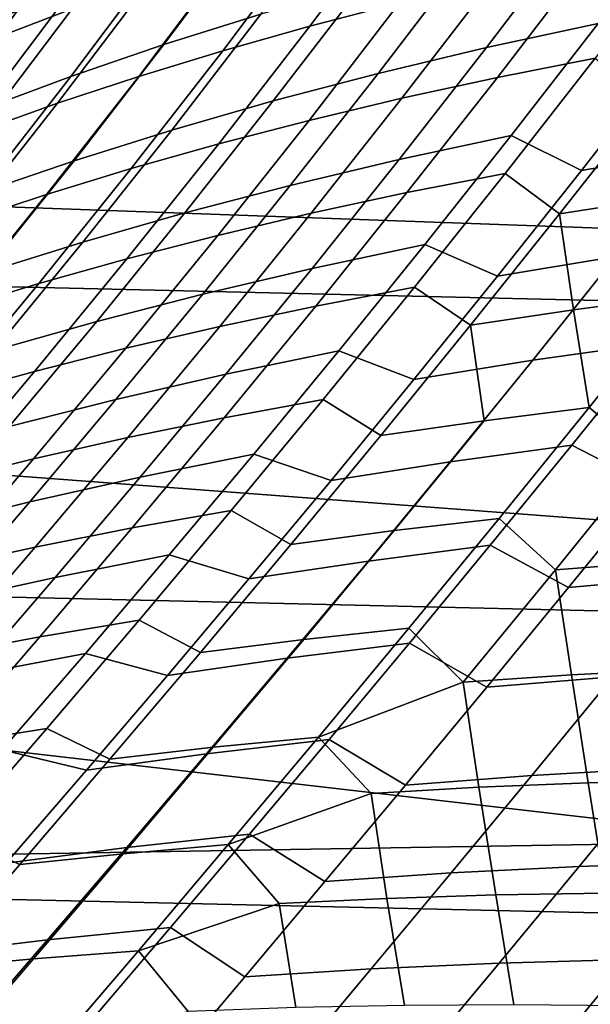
# Model space of a CAD drawing. Header units: metres. Extents: x -28 to 70, y -212 to 28.
# Tile 135 of 239: x 19.51 to 21.55, y -15.84 to -12.32. Entities that reach past the tile are written whole.
import ezdxf

# ---------------------------------------------------------------- set-up
doc = ezdxf.new("R2010")
doc.units = ezdxf.units.M
doc.layers.add('solid_10_261_102_XXX', color=7, linetype='CONTINUOUS')

msp = doc.modelspace()

# ---------------------------------------------------------------- linework, layer by layer
at = {"layer": 'solid_10_261_102_XXX'}
for points in [[(24.02458, -13.381686, -5), (-24.617012, -12.257764, -5), (-25.156792, -11.107911, -5), (24.617012, -12.257764, -5)], [(19.726057, -11.881123, 134.221985), (19.400515, -12.330993, 133.913284), (19.701235, -12.210353, 133.57074), (20.024233, -11.76291, 133.876038)], [(19.433123, -12.384389, 94.249107), (19.762352, -11.932317, 93.935104), (20.025303, -11.833536, 94.238861), (19.698521, -12.283116, 94.549667)], [(20.549177, -12.344953, 95.950638), (20.871759, -11.914517, 95.636581), (21.191286, -11.832476, 95.875679), (20.870401, -12.261756, 96.187363)], [(19.443605, -12.002776, 134.580719), (19.115255, -12.455203, 134.268372), (19.400515, -12.330993, 133.913284), (19.726057, -11.881123, 134.221985)], [(20.347759, -11.981739, 132.92865), (20.027031, -12.410908, 132.617523), (20.374123, -12.302341, 132.323425), (20.692774, -11.874577, 132.631561)], [(19.179392, -12.488696, 93.938774), (19.51128, -12.034018, 93.621361), (19.762352, -11.932317, 93.935104), (19.433123, -12.384389, 94.249107)], [(20.237888, -12.43251, 95.700386), (20.56233, -12.000737, 95.383736), (20.871759, -11.914517, 95.636581), (20.549177, -12.344953, 95.950638)], [(21.494366, -12.008926, 131.547699), (21.180927, -12.421488, 131.236465), (21.580194, -12.335044, 131.018845), (21.89217, -11.922479, 131.327972)], [(20.017094, -12.093774, 133.242096), (19.694061, -12.524553, 132.927734), (20.027031, -12.410908, 132.617523), (20.347759, -11.981739, 132.92865)], [(19.936916, -12.524298, 95.437294), (20.263399, -12.091012, 95.117821), (20.56233, -12.000737, 95.383736), (20.237888, -12.43251, 95.700386)], [(23.587601, -13.138685), (24.169212, -12.035326), (18.402332, -12.056292), (17.798374, -12.931275)], [(21.10837, -12.101171, 131.787521), (20.793282, -12.51397, 131.473892), (21.180927, -12.421488, 131.236465), (21.494366, -12.008926, 131.547699)], [(21.220215, -12.528243, 96.939537), (21.5411, -12.108983, 96.6175), (21.889801, -12.039671, 96.809555), (21.570217, -12.45892, 97.129829)], [(19.701235, -12.210353, 133.57074), (19.375658, -12.642929, 133.252884), (19.694061, -12.524553, 132.927734), (20.017094, -12.093774, 133.242096)], [(19.64665, -12.620176, 95.162033), (19.975357, -12.185214, 94.839539), (20.263399, -12.091012, 95.117821), (19.936916, -12.524298, 95.437294)], [(20.734762, -12.199036, 132.046417), (20.417822, -12.612306, 131.730103), (20.793282, -12.51397, 131.473892), (21.10837, -12.101171, 131.787521)], [(20.87883, -12.602521, 96.733917), (21.201172, -12.183056, 96.409874), (21.5411, -12.108983, 96.6175), (21.220215, -12.528243, 96.939537)], [(19.400515, -12.330993, 133.913284), (19.072144, -12.765526, 133.59169), (19.375658, -12.642929, 133.252884), (19.701235, -12.210353, 133.57074)], [(19.367395, -12.71991, 94.875412), (19.698521, -12.283116, 94.549667), (19.975357, -12.185214, 94.839539), (19.64665, -12.620176, 95.162033)], [(20.374123, -12.302341, 132.323425), (20.055119, -12.716305, 132.004135), (20.417822, -12.612306, 131.730103), (20.734762, -12.199036, 132.046417)], [(20.546446, -12.681616, 96.513649), (20.870401, -12.261756, 96.187363), (21.201172, -12.183056, 96.409874), (20.87883, -12.602521, 96.733917)], [(23.381018, -14.476808, -5), (-24.02458, -13.381686, -5), (-24.617012, -12.257764, -5), (24.02458, -13.381686, -5)], [(19.099375, -12.823148, 94.5783), (19.433123, -12.384389, 94.249107), (19.698521, -12.283116, 94.549667), (19.367395, -12.71991, 94.875412)], [(20.22344, -12.765388, 96.279419), (20.549177, -12.344953, 95.950638), (20.870401, -12.261756, 96.187363), (20.546446, -12.681616, 96.513649)], [(20.027031, -12.410908, 132.617523), (19.705742, -12.825779, 132.294998), (20.055119, -12.716305, 132.004135), (20.374123, -12.302341, 132.323425)], [(19.910192, -12.853699, 96.031898), (20.237888, -12.43251, 95.700386), (20.549177, -12.344953, 95.950638), (20.22344, -12.765388, 96.279419)], [(21.180927, -12.421488, 131.236465), (20.868494, -12.82201, 130.914917), (21.269344, -12.736024, 130.699554), (21.580194, -12.335044, 131.018845)], [(21.580194, -12.335044, 131.018845), (21.269344, -12.736024, 130.699554), (21.521223, -12.860558, 130.336166), (21.824131, -12.471893, 130.652817)], [(19.694061, -12.524553, 132.927734), (19.370253, -12.940533, 132.601685), (19.705742, -12.825779, 132.294998), (20.027031, -12.410908, 132.617523)], [(20.793282, -12.51397, 131.473892), (20.479057, -12.914263, 131.14975), (20.868494, -12.82201, 130.914917), (21.180927, -12.421488, 131.236465)], [(21.824131, -12.471893, 130.652817), (21.521223, -12.860558, 130.336166), (21.943848, -12.788329, 130.163574), (22.24556, -12.398545, 130.478592)], [(19.60708, -12.946407, 95.771767), (19.936916, -12.524298, 95.437294), (20.237888, -12.43251, 95.700386), (19.910192, -12.853699, 96.031898)], [(20.896711, -12.940092, 97.276817), (21.220215, -12.528243, 96.939537), (21.570217, -12.45892, 97.129829), (21.247993, -12.871366, 97.465363)], [(21.570217, -12.45892, 97.129829), (21.759142, -12.613712, 97.478653), (21.442797, -13.016361, 97.814545), (21.247993, -12.871366, 97.465363)], [(19.375658, -12.642929, 133.252884), (19.049089, -13.060203, 132.923035), (19.370253, -12.940533, 132.601685), (19.694061, -12.524553, 132.927734)], [(19.314482, -13.043371, 95.499702), (19.64665, -12.620176, 95.162033), (19.936916, -12.524298, 95.437294), (19.60708, -12.946407, 95.771767)], [(20.417822, -12.612306, 131.730103), (20.101589, -13.012588, 131.403061), (20.479057, -12.914263, 131.14975), (20.793282, -12.51397, 131.473892)], [(20.553879, -13.013955, 97.073219), (20.87883, -12.602521, 96.733917), (21.220215, -12.528243, 96.939537), (20.896711, -12.940092, 97.276817)], [(20.219872, -13.092812, 96.85524), (20.546446, -12.681616, 96.513649), (20.87883, -12.602521, 96.733917), (20.553879, -13.013955, 97.073219)], [(19.032696, -13.14434, 95.216499), (19.367395, -12.71991, 94.875412), (19.64665, -12.620176, 95.162033), (19.314482, -13.043371, 95.499702)], [(20.055119, -12.716305, 132.004135), (19.736654, -13.116787, 131.673889), (20.101589, -13.012588, 131.403061), (20.417822, -12.612306, 131.730103)], [(21.442797, -13.016361, 97.814545), (21.759142, -12.613712, 97.478653), (21.810303, -12.959069, 97.970406)], [(19.895061, -13.176517, 96.623558), (20.22344, -12.765388, 96.279419), (20.546446, -12.681616, 96.513649), (20.219872, -13.092812, 96.85524)], [(19.705742, -12.825779, 132.294998), (19.384809, -13.226667, 131.961227), (19.736654, -13.116787, 131.673889), (20.055119, -12.716305, 132.004135)], [(20.868494, -12.82201, 130.914917), (20.557623, -13.21106, 130.583054), (20.960146, -13.125967, 130.370117), (21.269344, -12.736024, 130.699554)], [(21.269344, -12.736024, 130.699554), (20.960146, -13.125967, 130.370117), (21.220226, -13.239258, 130.009857), (21.521223, -12.860558, 130.336166)], [(19.579823, -13.264929, 96.378845), (19.910192, -12.853699, 96.031898), (20.22344, -12.765388, 96.279419), (19.895061, -13.176517, 96.623558)], [(21.521223, -12.860558, 130.336166), (21.220226, -13.239258, 130.009857), (21.644072, -13.168516, 129.838974), (21.943848, -12.788329, 130.163574)], [(19.370253, -12.940533, 132.601685), (19.046614, -13.342024, 132.264114), (19.384809, -13.226667, 131.961227), (19.705742, -12.825779, 132.294998)], [(20.479057, -12.914263, 131.14975), (20.166281, -13.302628, 130.815109), (20.557623, -13.21106, 130.583054), (20.868494, -12.82201, 130.914917)], [(19.27453, -13.357902, 96.121773), (19.60708, -12.946407, 95.771767), (19.910192, -12.853699, 96.031898), (19.579823, -13.264929, 96.378845)], [(20.570906, -13.345413, 97.630157), (20.896711, -12.940092, 97.276817), (21.247993, -12.871366, 97.465363), (20.92338, -13.277947, 97.817024)], [(21.247993, -12.871366, 97.465363), (21.442797, -13.016361, 97.814545), (21.124142, -13.414461, 98.166512), (20.92338, -13.277947, 97.817024)], [(20.101589, -13.012588, 131.403061), (19.786674, -13.400471, 131.065308), (20.166281, -13.302628, 130.815109), (20.479057, -12.914263, 131.14975)], [(22.955652, -14.214007), (23.587601, -13.138685), (17.798374, -12.931275), (17.152847, -13.776059)], [(18.979555, -13.455288, 95.853012), (19.314482, -13.043371, 95.499702), (19.60708, -12.946407, 95.771767), (19.27453, -13.357902, 96.121773)], [(20.226698, -13.418179, 97.428543), (20.553879, -13.013955, 97.073219), (20.896711, -12.940092, 97.276817), (20.570906, -13.345413, 97.630157)], [(21.442797, -13.016361, 97.814545), (21.810303, -12.959069, 97.970406), (21.867615, -13.309428, 98.459717), (21.492369, -13.359057, 98.321404)], [(19.736654, -13.116787, 131.673889), (19.419361, -13.50439, 131.332687), (19.786674, -13.400471, 131.065308), (20.101589, -13.012588, 131.403061)], [(19.891123, -13.496099, 97.212837), (20.219872, -13.092812, 96.85524), (20.553879, -13.013955, 97.073219), (20.226698, -13.418179, 97.428543)], [(21.124142, -13.414461, 98.166512), (21.442797, -13.016361, 97.814545), (21.492369, -13.359057, 98.321404)], [(19.564554, -13.57903, 96.983711), (19.895061, -13.176517, 96.623558), (20.219872, -13.092812, 96.85524), (19.891123, -13.496099, 97.212837)], [(19.384809, -13.226667, 131.961227), (19.064896, -13.614185, 131.616257), (19.419361, -13.50439, 131.332687), (19.736654, -13.116787, 131.673889)], [(20.557623, -13.21106, 130.583054), (20.248852, -13.589208, 130.24086), (20.653116, -13.505429, 130.030518), (20.960146, -13.125967, 130.370117)], [(20.960146, -13.125967, 130.370117), (20.653116, -13.505429, 130.030518), (20.921524, -13.608531, 129.673691), (21.220226, -13.239258, 130.009857)], [(21.644072, -13.168516, 129.838974), (21.346601, -13.539623, 129.504623), (21.780779, -13.478005, 129.356964), (22.077261, -13.104892, 129.689941)], [(19.247358, -13.666824, 96.741821), (19.579823, -13.264929, 96.378845), (19.895061, -13.176517, 96.623558), (19.564554, -13.57903, 96.983711)], [(21.220226, -13.239258, 130.009857), (20.921524, -13.608531, 129.673691), (21.346601, -13.539623, 129.504623), (21.644072, -13.168516, 129.838974)], [(20.166281, -13.302628, 130.815109), (19.85552, -13.679649, 130.469955), (20.248852, -13.589208, 130.24086), (20.557623, -13.21106, 130.583054)], [(18.939911, -13.759336, 96.487839), (19.27453, -13.357902, 96.121773), (19.579823, -13.264929, 96.378845), (19.247358, -13.666824, 96.741821)], [(19.786674, -13.400471, 131.065308), (19.473675, -13.776554, 130.716827), (19.85552, -13.679649, 130.469955), (20.166281, -13.302628, 130.815109)], [(20.243134, -13.744974, 98.000496), (20.570906, -13.345413, 97.630157), (20.92338, -13.277947, 97.817024), (20.596657, -13.67947, 98.185776)], [(20.92338, -13.277947, 97.817024), (21.124142, -13.414461, 98.166512), (20.803488, -13.808486, 98.53569), (20.596657, -13.67947, 98.185776)], [(21.492369, -13.359057, 98.321404), (21.867615, -13.309428, 98.459717), (21.547853, -13.708565, 98.827614)], [(21.867615, -13.309428, 98.459717), (22.083744, -13.474595, 98.769516), (21.756804, -13.882831, 99.154526), (21.547853, -13.708565, 98.827614)], [(19.897671, -13.815924, 97.800781), (20.226698, -13.418179, 97.428543), (20.570906, -13.345413, 97.630157), (20.243134, -13.744974, 98.000496)], [(21.124142, -13.414461, 98.166512), (21.492369, -13.359057, 98.321404), (21.547853, -13.708565, 98.827614), (21.172264, -13.755575, 98.689758)], [(22.687424, -15.541261, -5), (-23.381018, -14.476808, -5), (-24.02458, -13.381686, -5), (23.381018, -14.476808, -5)], [(19.419361, -13.50439, 131.332687), (19.103865, -13.879723, 130.980515), (19.473675, -13.776554, 130.716827), (19.786674, -13.400471, 131.065308)], [(19.560635, -13.892174, 97.587288), (19.891123, -13.496099, 97.212837), (20.226698, -13.418179, 97.428543), (19.897671, -13.815924, 97.800781)], [(20.803488, -13.808486, 98.53569), (21.124142, -13.414461, 98.166512), (21.172264, -13.755575, 98.689758)], [(21.346601, -13.539623, 129.504623), (21.051491, -13.902284, 129.159561), (21.486635, -13.842957, 129.013367), (21.780779, -13.478005, 129.356964)], [(21.780779, -13.478005, 129.356964), (21.486635, -13.842957, 129.013367), (21.770334, -13.988972, 128.696625), (22.068052, -13.618747, 129.051987)], [(19.232397, -13.973581, 97.360664), (19.564554, -13.57903, 96.983711), (19.891123, -13.496099, 97.212837), (19.560635, -13.892174, 97.587288)], [(20.248852, -13.589208, 130.24086), (19.94245, -13.957132, 129.88768), (20.348505, -13.87507, 129.680084), (20.653116, -13.505429, 130.030518)], [(20.653116, -13.505429, 130.030518), (20.348505, -13.87507, 129.680084), (20.625179, -13.969037, 129.326691), (20.921524, -13.608531, 129.673691)], [(20.921524, -13.608531, 129.673691), (20.625179, -13.969037, 129.326691), (21.051491, -13.902284, 129.159561), (21.346601, -13.539623, 129.504623)], [(18.913328, -14.06, 97.121582), (19.247358, -13.666824, 96.741821), (19.564554, -13.57903, 96.983711), (19.232397, -13.973581, 97.360664)], [(19.85552, -13.679649, 130.469955), (19.547058, -14.046027, 130.113602), (19.94245, -13.957132, 129.88768), (20.248852, -13.589208, 130.24086)], [(19.473675, -13.776554, 130.716827), (19.162882, -14.141555, 130.356903), (19.547058, -14.046027, 130.113602), (19.85552, -13.679649, 130.469955)], [(19.913792, -14.139089, 98.389214), (20.243134, -13.744974, 98.000496), (20.596657, -13.67947, 98.185776), (20.268242, -14.076177, 98.573006)], [(20.596657, -13.67947, 98.185776), (20.803488, -13.808486, 98.53569), (20.481281, -14.198461, 98.923416), (20.268242, -14.076177, 98.573006)], [(20.850462, -14.148555, 99.076797), (21.172264, -13.755575, 98.689758), (21.547853, -13.708565, 98.827614), (21.226227, -14.104644, 99.214371)], [(21.547853, -13.708565, 98.827614), (21.756804, -13.882831, 99.154526), (21.428038, -14.288198, 99.560066), (21.226227, -14.104644, 99.214371)], [(19.567179, -14.207572, 98.19133), (19.897671, -13.815924, 97.800781), (20.243134, -13.744974, 98.000496), (19.913792, -14.139089, 98.389214)], [(20.481281, -14.198461, 98.923416), (20.803488, -13.808486, 98.53569), (21.172264, -13.755575, 98.689758), (20.850462, -14.148555, 99.076797)], [(22.274723, -15.258988), (22.955652, -14.214007), (17.152847, -13.776059), (16.467257, -14.588675)], [(19.228771, -14.281484, 97.979996), (19.560635, -13.892174, 97.587288), (19.897671, -13.815924, 97.800781), (19.567179, -14.207572, 98.19133)], [(21.051491, -13.902284, 129.159561), (20.75872, -14.257156, 128.802643), (21.194813, -14.200377, 128.65802), (21.486635, -13.842957, 129.013367)], [(21.486635, -13.842957, 129.013367), (21.194813, -14.200377, 128.65802), (21.474972, -14.351935, 128.328552), (21.770334, -13.988972, 128.696625)], [(18.898941, -14.360684, 97.755867), (19.232397, -13.973581, 97.360664), (19.560635, -13.892174, 97.587288), (19.228771, -14.281484, 97.979996)], [(19.94245, -13.957132, 129.88768), (19.638403, -14.315622, 129.522202), (20.046299, -14.235645, 129.317596), (20.348505, -13.87507, 129.680084)], [(20.348505, -13.87507, 129.680084), (20.046299, -14.235645, 129.317596), (20.331167, -14.321471, 128.967682), (20.625179, -13.969037, 129.326691)], [(20.625179, -13.969037, 129.326691), (20.331167, -14.321471, 128.967682), (20.75872, -14.257156, 128.802643), (21.051491, -13.902284, 129.159561)], [(21.428038, -14.288198, 99.560066), (21.756804, -13.882831, 99.154526), (21.815378, -14.25835, 99.664665)], [(19.547058, -14.046027, 130.113602), (19.240881, -14.402575, 129.74472), (19.638403, -14.315622, 129.522202), (19.94245, -13.957132, 129.88768)], [(21.770334, -13.988972, 128.696625), (21.474972, -14.351935, 128.328552), (21.926319, -14.311871, 128.227615), (22.221306, -13.94605, 128.595169)], [(19.162882, -14.141555, 130.356903), (18.854284, -14.496308, 129.984192), (19.240881, -14.402575, 129.74472), (19.547058, -14.046027, 130.113602)], [(19.583292, -14.527958, 98.797806), (19.913792, -14.139089, 98.389214), (20.268242, -14.076177, 98.573006), (19.938576, -14.46817, 98.980179)], [(20.268242, -14.076177, 98.573006), (20.481281, -14.198461, 98.923416), (20.157974, -14.584387, 99.331062), (19.938576, -14.46817, 98.980179)], [(20.527447, -14.537902, 99.483879), (20.850462, -14.148555, 99.076797), (21.226227, -14.104644, 99.214371), (20.903252, -14.497478, 99.621315)], [(21.226227, -14.104644, 99.214371), (21.428038, -14.288198, 99.560066), (21.098085, -14.690332, 99.987473), (20.903252, -14.497478, 99.621315)], [(19.235601, -14.593417, 98.601715), (19.567179, -14.207572, 98.19133), (19.913792, -14.139089, 98.389214), (19.583292, -14.527958, 98.797806)], [(20.157974, -14.584387, 99.331062), (20.481281, -14.198461, 98.923416), (20.850462, -14.148555, 99.076797), (20.527447, -14.537902, 99.483879)], [(18.89588, -14.664414, 98.39254), (19.228771, -14.281484, 97.979996), (19.567179, -14.207572, 98.19133), (19.235601, -14.593417, 98.601715)], [(20.75872, -14.257156, 128.802643), (20.468264, -14.604904, 128.432724), (20.905289, -14.550889, 128.289825), (21.194813, -14.200377, 128.65802)], [(21.194813, -14.200377, 128.65802), (20.905289, -14.550889, 128.289825), (21.181946, -14.708264, 127.946625), (21.474972, -14.351935, 128.328552)], [(19.638403, -14.315622, 129.522202), (19.336689, -14.665468, 129.143143), (19.746475, -14.58792, 128.941757), (20.046299, -14.235645, 129.317596)], [(20.046299, -14.235645, 129.317596), (19.746475, -14.58792, 128.941757), (20.039467, -14.666524, 128.595505), (20.331167, -14.321471, 128.967682)], [(20.331167, -14.321471, 128.967682), (20.039467, -14.666524, 128.595505), (20.468264, -14.604904, 128.432724), (20.75872, -14.257156, 128.802643)], [(21.098085, -14.690332, 99.987473), (21.428038, -14.288198, 99.560066), (21.484896, -14.664276, 100.09301)], [(21.428038, -14.288198, 99.560066), (21.815378, -14.25835, 99.664665), (21.876549, -14.644349, 100.181793), (21.484896, -14.664276, 100.09301)], [(19.240881, -14.402575, 129.74472), (18.936966, -14.750107, 129.361954), (19.336689, -14.665468, 129.143143), (19.638403, -14.315622, 129.522202)], [(21.474972, -14.351935, 128.328552), (21.181946, -14.708264, 127.946625), (21.63361, -14.671176, 127.846291), (21.926319, -14.311871, 128.227615)], [(19.25211, -14.911717, 99.227737), (19.583292, -14.527958, 98.797806), (19.938576, -14.46817, 98.980179), (19.60817, -14.855493, 99.40873)], [(19.938576, -14.46817, 98.980179), (20.157974, -14.584387, 99.331062), (19.834248, -14.966049, 99.759834), (19.60817, -14.855493, 99.40873)], [(21.94552, -16.572386, -5), (-22.687424, -15.541261, -5), (-23.381018, -14.476808, -5), (22.687424, -15.541261, -5)], [(20.203926, -14.923312, 99.912163), (20.527447, -14.537902, 99.483879), (20.903252, -14.497478, 99.621315), (20.57967, -14.886666, 100.049576)], [(20.57967, -14.886666, 100.049576), (20.903252, -14.497478, 99.621315), (21.098085, -14.690332, 99.987473)], [(18.903383, -14.97369, 99.033432), (19.235601, -14.593417, 98.601715), (19.583292, -14.527958, 98.797806), (19.25211, -14.911717, 99.227737)], [(19.834248, -14.966049, 99.759834), (20.157974, -14.584387, 99.331062), (20.527447, -14.537902, 99.483879), (20.203926, -14.923312, 99.912163)], [(20.468264, -14.604904, 128.432724), (20.180101, -14.946189, 128.048676), (20.618044, -14.895123, 127.907692), (20.905289, -14.550889, 128.289825)], [(20.905289, -14.550889, 128.289825), (20.618044, -14.895123, 127.907692), (20.891237, -15.058583, 127.549706), (21.181946, -14.708264, 127.946625)], [(22.274723, -15.258988), (16.467257, -14.588675), (15.743198, -15.367227)], [(19.336689, -14.665468, 129.143143), (19.037283, -15.007462, 128.749146), (19.449009, -14.932658, 128.551285), (19.746475, -14.58792, 128.941757)], [(19.746475, -14.58792, 128.941757), (19.449009, -14.932658, 128.551285), (19.750053, -15.004889, 128.208954), (20.039467, -14.666524, 128.595505)], [(20.039467, -14.666524, 128.595505), (19.750053, -15.004889, 128.208954), (20.180101, -14.946189, 128.048676), (20.468264, -14.604904, 128.432724)], [(21.63361, -14.671176, 127.846291), (21.343161, -15.02455, 127.450096), (21.800829, -14.998051, 127.371658), (22.091331, -14.641671, 127.76786)], [(21.484896, -14.664276, 100.09301), (21.876549, -14.644349, 100.181793), (21.939882, -15.040418, 100.708572), (21.54501, -15.050317, 100.634766)], [(21.181946, -14.708264, 127.946625), (20.891237, -15.058583, 127.549706), (21.343161, -15.02455, 127.450096), (21.63361, -14.671176, 127.846291)], [(21.098085, -14.690332, 99.987473), (21.484896, -14.664276, 100.09301), (21.54501, -15.050317, 100.634766), (21.154278, -15.066312, 100.544281)], [(20.57967, -14.886666, 100.049576), (21.098085, -14.690332, 99.987473), (21.154278, -15.066312, 100.544281), (20.768126, -15.088404, 100.43763)], [(18.921255, -15.289947, 99.680115), (19.25211, -14.911717, 99.227737), (19.60817, -14.855493, 99.40873), (19.278063, -15.237646, 99.859711)], [(19.60817, -14.855493, 99.40873), (19.834248, -14.966049, 99.759834), (19.511297, -15.342716, 100.210541), (19.278063, -15.237646, 99.859711)], [(19.881134, -15.303984, 100.362427), (20.203926, -14.923312, 99.912163), (20.57967, -14.886666, 100.049576), (20.256748, -15.271335, 100.499886)], [(20.256748, -15.271335, 100.499886), (20.57967, -14.886666, 100.049576), (20.768126, -15.088404, 100.43763)], [(19.511297, -15.342716, 100.210541), (19.834248, -14.966049, 99.759834), (20.203926, -14.923312, 99.912163), (19.881134, -15.303984, 100.362427)], [(20.180101, -14.946189, 128.048676), (19.894211, -15.281672, 127.649353), (20.333057, -15.233706, 127.510498), (20.618044, -14.895123, 127.907692)], [(20.618044, -14.895123, 127.907692), (20.333057, -15.233706, 127.510498), (20.602831, -15.403517, 127.136673), (20.891237, -15.058583, 127.549706)], [(19.449009, -14.932658, 128.551285), (19.153875, -15.270623, 128.144897), (19.462906, -15.33726, 127.806885), (19.750053, -15.004889, 128.208954)], [(19.750053, -15.004889, 128.208954), (19.462906, -15.33726, 127.806885), (19.894211, -15.281672, 127.649353), (20.180101, -14.946189, 128.048676)], [(21.800829, -14.998051, 127.371658), (21.512506, -15.349071, 126.959595), (21.974829, -15.332932, 126.902351), (22.263596, -14.979047, 127.31514)], [(20.891237, -15.058583, 127.549706), (20.602831, -15.403517, 127.136673), (21.054962, -15.372579, 127.037933), (21.343161, -15.02455, 127.450096)], [(21.343161, -15.02455, 127.450096), (21.054962, -15.372579, 127.037933), (21.512506, -15.349071, 126.959595), (21.800829, -14.998051, 127.371658)], [(20.768126, -15.088404, 100.43763), (21.154278, -15.066312, 100.544281), (21.214722, -15.451278, 101.111412), (20.825016, -15.463299, 101.019066)], [(21.154278, -15.066312, 100.544281), (21.54501, -15.050317, 100.634766), (21.608295, -15.445252, 101.187737), (21.214722, -15.451278, 101.111412)], [(21.54501, -15.050317, 100.634766), (21.939882, -15.040418, 100.708572), (22.005304, -15.445206, 101.247566), (21.608295, -15.445252, 101.187737)], [(20.256748, -15.271335, 100.499886), (20.768126, -15.088404, 100.43763), (20.825016, -15.463299, 101.019066), (20.43961, -15.481333, 100.911186)], [(19.278063, -15.237646, 99.859711), (19.511297, -15.342716, 100.210541), (19.190401, -15.71359, 100.68396), (18.94957, -15.613857, 100.333992)], [(19.894211, -15.281672, 127.649353), (19.610573, -15.612009, 127.233627), (20.050312, -15.567261, 127.097153), (20.333057, -15.233706, 127.510498)], [(20.333057, -15.233706, 127.510498), (20.050312, -15.567261, 127.097153), (20.316799, -15.743554, 126.706375), (20.602831, -15.403517, 127.136673)], [(21.546267, -16.271399), (22.274723, -15.258988), (15.743198, -15.367227), (14.982368, -16.109892)], [(19.560373, -15.679046, 100.835381), (19.881134, -15.303984, 100.362427), (20.256748, -15.271335, 100.499886), (19.935822, -15.650538, 100.972916)], [(19.935822, -15.650538, 100.972916), (20.256748, -15.271335, 100.499886), (20.43961, -15.481333, 100.911186)], [(21.746473, -16.104317, -0.003646), (22.274723, -15.258988), (21.546267, -16.271399)], [(19.462906, -15.33726, 127.806885), (19.178001, -15.664326, 127.3881), (19.610573, -15.612009, 127.233627), (19.894211, -15.281672, 127.649353)], [(19.190401, -15.71359, 100.68396), (19.511297, -15.342716, 100.210541), (19.881134, -15.303984, 100.362427), (19.560373, -15.679046, 100.835381)], [(21.054962, -15.372579, 127.037933), (20.769091, -15.715711, 126.608696), (21.226442, -15.695139, 126.530586), (21.512506, -15.349071, 126.959595)], [(21.512506, -15.349071, 126.959595), (21.226442, -15.695139, 126.530586), (21.688238, -15.681756, 126.472702), (21.974829, -15.332932, 126.902351)], [(20.602831, -15.403517, 127.136673), (20.316799, -15.743554, 126.706375), (20.769091, -15.715711, 126.608696), (21.054962, -15.372579, 127.037933)], [(20.825016, -15.463299, 101.019066), (21.214722, -15.451278, 101.111412), (21.279448, -15.8437, 101.691208), (20.887249, -15.84595, 101.612221)], [(21.214722, -15.451278, 101.111412), (21.608295, -15.445252, 101.187737), (21.674797, -15.847253, 101.754417), (21.279448, -15.8437, 101.691208)], [(19.935822, -15.650538, 100.972916), (20.43961, -15.481333, 100.911186), (20.498631, -15.85404, 101.517914), (20.114014, -15.868009, 101.408737)], [(20.43961, -15.481333, 100.911186), (20.825016, -15.463299, 101.019066), (20.887249, -15.84595, 101.612221), (20.498631, -15.85404, 101.517914)], [(21.156691, -17.568279, -5), (-21.94552, -16.572386, -5), (-22.687424, -15.541261, -5), (21.94552, -16.572386, -5)], [(19.610573, -15.612009, 127.233627), (19.329432, -15.93749, 126.800285), (19.770046, -15.896045, 126.666481), (20.050312, -15.567261, 127.097153)], [(20.050312, -15.567261, 127.097153), (19.770046, -15.896045, 126.666481), (20.03377, -16.078386, 126.257515), (20.316799, -15.743554, 126.706375)], [(19.178001, -15.664326, 127.3881), (18.895594, -15.986402, 126.95137), (19.329432, -15.93749, 126.800285), (19.610573, -15.612009, 127.233627)], [(19.243069, -16.04748, 101.331505), (19.560373, -15.679046, 100.835381), (19.935822, -15.650538, 100.972916), (19.618349, -16.02318, 101.46907)], [(19.618349, -16.02318, 101.46907), (19.935822, -15.650538, 100.972916), (20.114014, -15.868009, 101.408737)], [(18.872946, -16.077724, 101.180641), (19.190401, -15.71359, 100.68396), (19.560373, -15.679046, 100.835381), (19.243069, -16.04748, 101.331505)], [(20.769091, -15.715711, 126.608696), (20.486158, -16.05361, 126.161133), (20.943247, -16.035892, 126.083443), (21.226442, -15.695139, 126.530586)], [(21.226442, -15.695139, 126.530586), (20.943247, -16.035892, 126.083443), (21.404423, -16.025126, 126.02507), (21.688238, -15.681756, 126.472702)], [(21.688238, -15.681756, 126.472702), (21.404423, -16.025126, 126.02507), (21.869085, -16.021198, 125.986649), (22.153852, -15.675478, 126.43573)], [(20.316799, -15.743554, 126.706375), (20.03377, -16.078386, 126.257515), (20.486158, -16.05361, 126.161133), (20.769091, -15.715711, 126.608696)]]:
    msp.add_3dface(points, dxfattribs=at)

doc.saveas('drawing.dxf')
